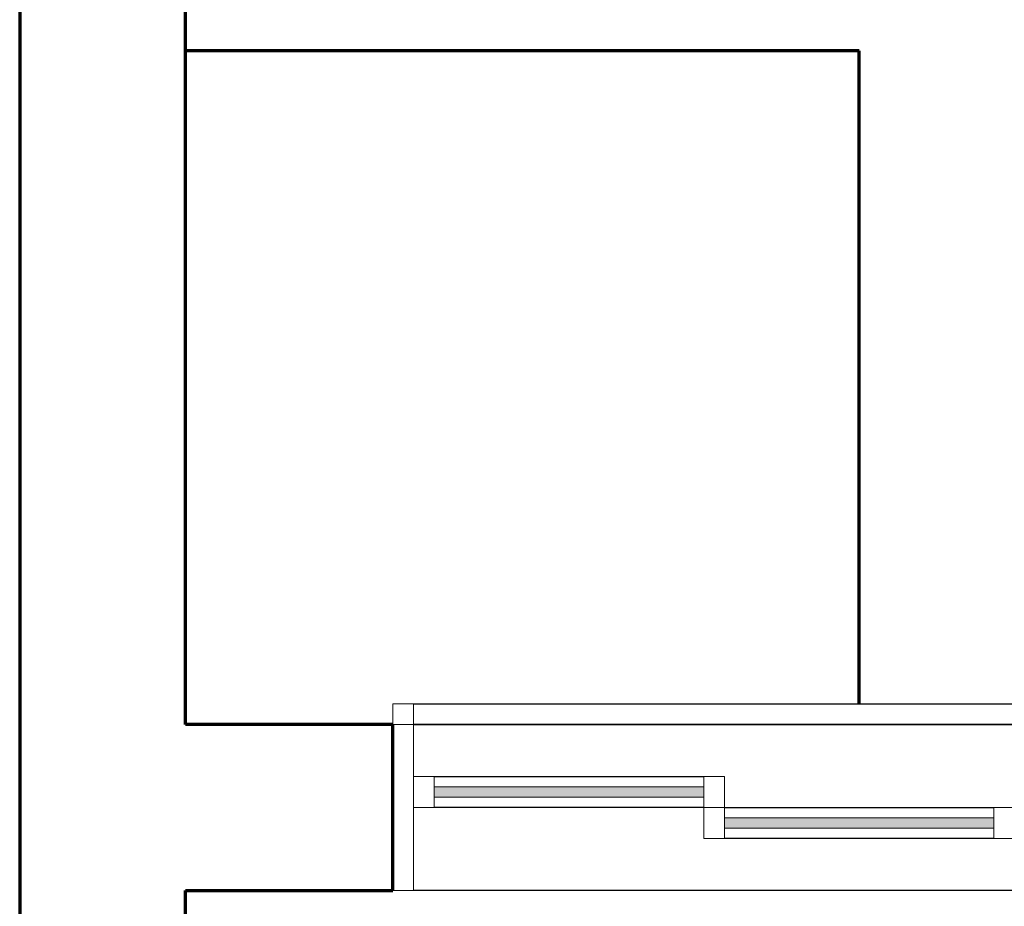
# Model space of a CAD drawing. Header units: millimetres. Extents: x -20654 to 2526, y -8238 to 977.
# Tile 59 of 219: x -10340.843 to -10339.893, y -4111.915 to -4111.059. Entities that reach past the tile are written whole.
import ezdxf

# ---------------------------------------------------------------- set-up
doc = ezdxf.new("R2010")
doc.units = ezdxf.units.MM
doc.layers.add('01 CONTORNO_dwg', color=252, linetype='Continuous')
doc.layers.add('G-IMPT', color=8, linetype='Continuous')

# ---------------------------------------------------------------- blocks, each defined once
blk = doc.blocks.new('JANELAS')
at = {"layer": 'G-IMPT', "true_color": 0x939598}
for points in [[(-16277.24, -2335.13), (-16277.24, -2325.13), (-16537.24, -2325.13), (-16537.24, -2335.13)], [(-16127.24, -2365.13), (-15997.24, -2365.13), (-15997.24, -2355.13), (-16257.24, -2355.13), (-16257.24, -2365.13), (-16135.29, -2365.13)]]:
    blk.add_hatch(color=252, dxfattribs=at).paths.add_polyline_path(points, flags=0)
at = {"layer": 'G-IMPT', "color": 252, "lineweight": 20, "true_color": 0x939598}
for p, q in [((-16557.24, -2245.13), (-16577.24, -2245.13)), ((-16577.24, -2245.13), (-16577.24, -2265.13)), ((-16557.24, -2265.13), (-16557.24, -2245.13)), ((-16577.24, -2265.13), (-16557.24, -2265.13)), ((-16557.24, -2265.13), (-16577.24, -2265.13)), ((-16557.24, -2425.13), (-16557.24, -2265.13)), ((-16537.24, -2315.13), (-16557.24, -2315.13)), ((-16557.24, -2315.13), (-16557.24, -2345.13)), ((-16537.24, -2345.13), (-16537.24, -2315.13)), ((-16257.24, -2315.13), (-16277.24, -2315.13)), ((-16277.24, -2315.13), (-16277.24, -2345.13)), ((-16257.24, -2345.13), (-16257.24, -2315.13)), ((-16277.24, -2325.13), (-16537.24, -2325.13)), ((-16537.24, -2325.13), (-16537.24, -2335.13)), ((-16277.24, -2335.13), (-16277.24, -2325.13)), ((-16537.24, -2335.13), (-16277.24, -2335.13)), ((-16557.24, -2345.13), (-16537.24, -2345.13)), ((-16257.24, -2345.13), (-16277.24, -2345.13)), ((-16277.24, -2345.13), (-16277.24, -2375.13)), ((-16277.24, -2345.13), (-16257.24, -2345.13)), ((-16257.24, -2375.13), (-16257.24, -2345.13)), ((-15977.24, -2345.13), (-15997.24, -2345.13)), ((-15997.24, -2345.13), (-15997.24, -2375.13)), ((-15997.24, -2355.13), (-16257.24, -2355.13)), ((-16257.24, -2355.13), (-16257.24, -2365.13)), ((-15997.24, -2365.13), (-15997.24, -2355.13)), ((-16257.24, -2365.13), (-15997.24, -2365.13)), ((-16277.24, -2375.13), (-16257.24, -2375.13)), ((-15997.24, -2375.13), (-15977.24, -2375.13)), ((-16577.24, -2425.13), (-16557.24, -2425.13))]:
    blk.add_line(p, q, dxfattribs=at)
at = {"layer": 'G-IMPT', "color": 252, "true_color": 0x939598}
for p, q in [((-16557.24, -2245.13), (-15397.24, -2245.13)), ((-15397.24, -2265.13), (-16557.24, -2265.13)), ((-16557.24, -2265.13), (-15397.24, -2265.13)), ((-16537.24, -2315.13), (-16277.24, -2315.13)), ((-16277.24, -2345.13), (-16537.24, -2345.13)), ((-16257.24, -2345.13), (-15997.24, -2345.13)), ((-15997.24, -2375.13), (-16257.24, -2375.13)), ((-15397.24, -2425.13), (-16557.24, -2425.13))]:
    blk.add_line(p, q, dxfattribs=at)
blk = doc.blocks.new('terreo')
at = {"layer": '01 CONTORNO_dwg', "lineweight": 70}
for p, q in [((-16937.24, -105.13), (-16937.24, -8945.13)), ((-16777.24, -2265.13), (-16777.24, -265.13)), ((-16127.24, -1615.13), (-16777.24, -1615.13)), ((-16127.24, -2245.13), (-16127.24, -1615.13)), ((-16577.24, -2265.13), (-16777.24, -2265.13)), ((-16577.24, -2425.13), (-16577.24, -2265.13)), ((-16777.24, -5225.13), (-16777.24, -2425.13)), ((-16777.24, -2425.13), (-16577.24, -2425.13))]:
    blk.add_line(p, q, dxfattribs=at)
at = {"layer": '01 CONTORNO_dwg'}
blk.add_blockref('JANELAS', (0, 0), dxfattribs=at)

msp = doc.modelspace()

# ---------------------------------------------------------------- block references
at = {"layer": '01 CONTORNO_dwg', "xscale": 0.001, "yscale": 0.001, "zscale": 0.001}
msp.add_blockref('terreo', (-10323.90533, -4109.47419), dxfattribs=at)

doc.saveas('drawing.dxf')
